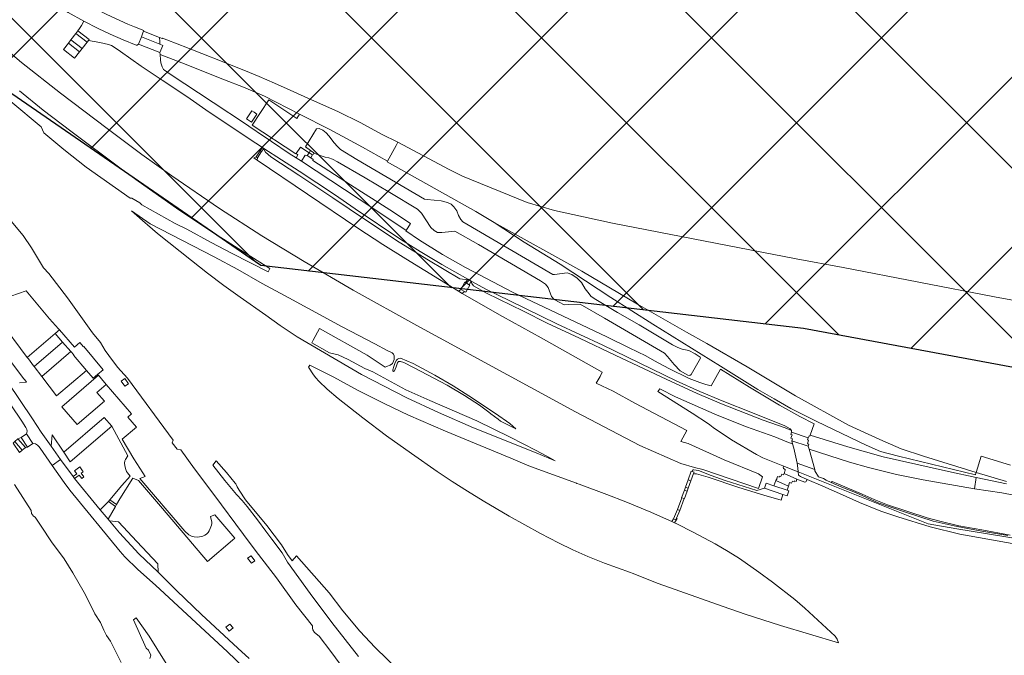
# Model space of a CAD drawing. Extents: x 148869 to 161638, y 453607 to 469810.
# Tile 166 of 256: x 152740 to 153149, y 462996 to 463260. Entities that reach past the tile are written whole.
import ezdxf

# ---------------------------------------------------------------- set-up
doc = ezdxf.new("R2010")
doc.units = 0
doc.layers.add('2023', color=90, linetype='CONTINUOUS')
doc.layers.add('2023 hatch', color=90, linetype='CONTINUOUS')
for name, color, linetype, lineweight in [('B-RO-VH-VERHARDING_GESLOTEN-GV', 251, 'CONTINUOUS', 18), ('B-RO-VH-VERHARDING_HALFVERHARDING-GV', 251, 'CONTINUOUS', 18), ('B-RO-VH-VERHARDING_OPEN-GV', 251, 'CONTINUOUS', 18)]:
    doc.layers.add(name, color=color, linetype=linetype, lineweight=lineweight)

msp = doc.modelspace()

# ---------------------------------------------------------------- hatches: boundary and pattern name
at = {"layer": '2023 hatch'}
h = msp.add_hatch(dxfattribs=at)
h.set_pattern_fill('L45L135', color=256, scale=49.98)
h.set_pattern_definition([(45, (0, 0), (-35.341197, 35.341197), []), (135, (0, 0), (-35.341197, -35.341197), [])])
h.paths.add_polyline_path([(155033.65, 463387.49), (154736.21, 463174.82), (154703.82, 463157.03), (154669.13, 463116.73), (154497.36, 463128.81), (154485.96, 463103.35), (154403, 462810.28), (154029.41, 462913.19), (153921.91, 462926.36), (153533.06, 462959.92), (153521.58, 463046.87), (153065.73, 463131.59), (152840.09, 463157.69), (152602.55, 463321.62), (152457.44, 463373.38), (152283.77, 463566.95), (152230.15, 463641.33), (152156.25, 463699.58), (152012.16, 463887.19), (152009.38, 463939.89), (151991.35, 464191.03), (152103.19, 464343.83), (152153.39, 464455.21), (152151.03, 464561.94), (152249.45, 464811.76), (152130.92, 465032.5), (152332.42, 465169.93), (152738.18, 465252.75), (152947.54, 465152.17), (153150.32, 465023.39), (153302.02, 464886.05), (153728.6, 464650.43), (153874.6, 464567.83), (153954.88, 464501.43), (153988.94, 464472.57), (154027.82, 464422.75), (154193.47, 464138.07), (154280.01, 463968.67), (154339.28, 463993.19), (154494.94, 463873.13), (154622.49, 463821.49), (154755.92, 463721.99), (154868.72, 463597.28)])

# ---------------------------------------------------------------- linework, layer by layer
at = {"layer": '2023', "flags": 128}
msp.add_lwpolyline([(153921.91, 462926.36), (153533.06, 462959.92), (153521.58, 463046.87), (153065.73, 463131.59), (152840.09, 463157.69), (152602.55, 463321.62), (152457.44, 463373.38), (152283.77, 463566.95), (152230.15, 463641.33), (152156.25, 463699.58), (152012.16, 463887.19), (152009.38, 463939.89), (151991.35, 464191.03), (152103.19, 464343.83), (152153.39, 464455.21), (152151.03, 464561.94), (152249.45, 464811.76), (152130.92, 465032.5), (152332.42, 465169.93), (152738.18, 465252.75), (152947.54, 465152.17), (153150.32, 465023.39), (153302.02, 464886.05), (153728.6, 464650.43)], dxfattribs=at)
at = {"layer": 'B-RO-VH-VERHARDING_GESLOTEN-GV', "flags": 128}
for points in [[(153067.55, 463086.14), (153068.05, 463086.91), (153068.25, 463086.76), (153068.45, 463087.17), (153070.13, 463091.86), (153064.15, 463095.02), (153055.65, 463099.73), (153043.28, 463107.11), (153031.22, 463114.6), (153027.26, 463107.66), (153025.02, 463108.26), (153022.63, 463109.04), (153018.1, 463110.79), (153009.68, 463114.88), (153003.69, 463118.09), (153000.11, 463120.23), (152993.15, 463123.53), (152983.84, 463128.14), (152944.93, 463146.53), (152925.09, 463156.95), (152915.61, 463162.33), (152905.96, 463168.33), (152900.28, 463172.11), (152900.41, 463172.3), (152887.04, 463181.27), (152856.99, 463201.08), (152854.74, 463202.53), (152851.89, 463204.37), (152844.5, 463209.34), (152843.06, 463210.31), (152841.61, 463211.28), (152835.11, 463215.65), (152833.64, 463216.64), (152820.27, 463225.51), (152802.43, 463237.27), (152800, 463238.91), (152799.55, 463239.23), (152799.1, 463240.3), (152798.54, 463241.98), (152798.41, 463243.3), (152798.19, 463245.51), (152798.1, 463246.35), (152789.26, 463249.82), (152788.61, 463249.37), (152788.25, 463249.39), (152782.8, 463251.62), (152777.45, 463253.93), (152772.5, 463256.26), (152766.51, 463259.31), (152765.49, 463257.53), (152764.69, 463256.36), (152764.01, 463255.29), (152768.72, 463251.69), (152768.42, 463251.3), (152773.15, 463250.46), (152776.76, 463249.64), (152778.03, 463249.17), (152779.53, 463248.32), (152781.7, 463246.78), (152790.34, 463240.62), (152799.01, 463234.83), (152809.25, 463228.06), (152818.62, 463221.57), (152823.47, 463218.31), (152835.14, 463210.38), (152840.69, 463206.77), (152841.27, 463206.39), (152855.95, 463196.95), (152870.64, 463187.24), (152879.3, 463181.28), (152898.2, 463168.63), (152906.26, 463163.6), (152915.33, 463158.14), (152926.05, 463152.08), (152927.55, 463151.27), (152933.93, 463147.82), (152943.57, 463143), (152963.17, 463133.5), (152982.23, 463124.63), (153012.7, 463109.83), (153022.51, 463105.37), (153031.83, 463101.49), (153044.45, 463096.52), (153057.97, 463091.07), (153060.09, 463089.9), (153060.73, 463089.13), (153060.73, 463088.41)], [(152763.21, 463254.24), (152761.13, 463251.54), (152765.82, 463247.93), (152767.9, 463250.63)], [(152763.21, 463254.24), (152767.9, 463250.63), (152768.42, 463251.3), (152768.72, 463251.69), (152764.01, 463255.29)], [(152791.18, 463254.89), (152790.42, 463252.77), (152798.03, 463249.78), (152798, 463250.86), (152797.96, 463252.63), (152791.31, 463255.26)], [(152764.68, 463246.6), (152760.05, 463250.21), (152758.03, 463247.62), (152762.66, 463244.01)], [(152761.13, 463251.54), (152760.05, 463250.21), (152764.68, 463246.6), (152765.82, 463247.93)], [(152798.03, 463249.78), (152790.42, 463252.77), (152789.26, 463249.82), (152798.1, 463246.35), (152799.26, 463249.29)], [(152862.07, 463204.46), (152865.49, 463203.25), (152866.8, 463202.86), (152868.32, 463202.53), (152869.79, 463202), (152871.99, 463200.84), (152883.49, 463194.17), (152893.7, 463188.1), (152905.23, 463181.13), (152906.88, 463179.5), (152910.7, 463173.59), (152912.1, 463172.33), (152913.46, 463171.51), (152915.35, 463171.5), (152919.43, 463171.96), (152920.74, 463172.03), (152930.53, 463166.52), (152956.27, 463151.37), (152958.39, 463149.98), (152959.46, 463148.56), (152960.92, 463144.86), (152962.06, 463143.56), (152966.22, 463141.38), (152968.01, 463141.54), (152972.77, 463141.74), (152982.92, 463135.87), (153007.87, 463121.25), (153009.14, 463119.94), (153011.95, 463116.58), (153014.39, 463113.95), (153017.59, 463112.1), (153018.46, 463111.95), (153018.96, 463112.37), (153022.84, 463119.27), (153022.71, 463119.62), (153020.68, 463121.01), (153017.99, 463122.4), (153015.17, 463123.03), (153013.48, 463123.6), (153011.26, 463124.79), (152997.37, 463133.08), (152988.4, 463138.27), (152978.7, 463144.04), (152977.29, 463145.04), (152976.51, 463145.94), (152974.88, 463148.09), (152973.41, 463150.71), (152971.58, 463152.52), (152969.38, 463154), (152967.42, 463154.65), (152962.16, 463154.03), (152961.43, 463154.01), (152924.1, 463175.95), (152923.18, 463176.9), (152922.25, 463178.58), (152921.55, 463180.42), (152920.32, 463182.17), (152919.23, 463183.2), (152917.68, 463183.91), (152915.08, 463184.59), (152909.17, 463185.18), (152908.06, 463185.4), (152879.91, 463201.78), (152873.21, 463205.95), (152871.96, 463207.19), (152870.6, 463208.76), (152868.28, 463211.72), (152867.21, 463212.92), (152865.81, 463213.96), (152864.25, 463214.71), (152863.25, 463214.55), (152858.56, 463207.09), (152860.69, 463205.59), (152862.16, 463204.62)], [(152838.06, 463202.93), (152838.63, 463202.53), (152840.39, 463205.1), (152839.82, 463205.49)], [(152859.35, 463203.47), (152859.22, 463203.55), (152858.47, 463203.64), (152856.99, 463201.08), (152887.04, 463181.27), (152900.41, 463172.3), (152902.27, 463175.18), (152893.66, 463180.85), (152877.3, 463191.28), (152861.65, 463201.46), (152861.78, 463201.85), (152860.84, 463202.48)], [(152722.27, 463137.42), (152724.25, 463134.97), (152723.37, 463134.25), (152725.86, 463130.88), (152726.11, 463131.07), (152726.75, 463131.55), (152731.29, 463134.99), (152742.98, 463119.55), (152754.58, 463129.52), (152756.33, 463131.01), (152755.99, 463131.41), (152752.22, 463135.62), (152742.49, 463147.16), (152732.96, 463143.96), (152724.16, 463139.3)], [(152924.73, 463146.91), (152925.27, 463146.6), (152926.92, 463149.57), (152926.63, 463149.75), (152925.14, 463150.64), (152924.85, 463150.81), (152923.27, 463147.75)], [(152742.2, 463082.12), (152739.06, 463085.69), (152737.76, 463084.55), (152740.9, 463080.97)], [(152745.26, 463083.74), (152742.6, 463087.69), (152740.42, 463086.22), (152743.07, 463082.27)], [(153067.55, 463086.14), (153060.73, 463088.41), (153060.42, 463087.5), (153060.93, 463087.3), (153060.45, 463085.9), (153061.04, 463085.69), (153060.77, 463084.85), (153067.64, 463082.57), (153067.88, 463083.47), (153067.37, 463083.65), (153067.78, 463085.1), (153067.28, 463085.25)], [(153060.77, 463084.85), (153061.15, 463083.6), (153061.6, 463081.75), (153063.04, 463075.54), (153070.33, 463072.86), (153067.95, 463081.35), (153067.64, 463082.57)], [(153017.71, 463068.66), (153018.87, 463068.24), (153019.97, 463071.22), (153020.2, 463071.84), (153019.32, 463072.15), (153019.01, 463072.26)], [(153062.93, 463068.85), (153057.56, 463071.24), (153057.32, 463070.71), (153056.64, 463071), (153056.26, 463070.03), (153055.65, 463070.22), (153055.48, 463069.72), (153054.86, 463070.04), (153054.57, 463069.25), (153054.68, 463069.19), (153054.18, 463068.31), (153059.36, 463066.05), (153059.85, 463067.47), (153060.73, 463067.18), (153061.08, 463068.02), (153061.76, 463067.77), (153061.87, 463068.16), (153062.63, 463067.94)], [(153017.75, 463065.2), (153016.62, 463065.64), (153016.13, 463064.27), (153017.26, 463063.88)], [(153016.62, 463065.64), (153017.75, 463065.2), (153018.87, 463068.24), (153017.71, 463068.66)], [(153058.81, 463064.29), (153053.35, 463066.18), (153050.21, 463067.27), (153049.46, 463065.14), (153057.07, 463062.56), (153058.91, 463061.93), (153059.58, 463064.02)], [(153016.13, 463064.27), (153015.01, 463061.18), (153015.09, 463061.15), (153016.05, 463060.87), (153016.15, 463060.84), (153017.26, 463063.88)], [(153014.24, 463055.84), (153013.24, 463056.24), (153011.61, 463052.46), (153012.52, 463052.01), (153012.82, 463052.68), (153014.25, 463055.84)]]:
    msp.add_lwpolyline(points, close=True, dxfattribs=at)
msp.add_lwpolyline([(152835.2, 462994.29), (152830.53, 462998.59), (152815.35, 463012.6), (152805.19, 463022.54), (152797.32, 463030.22), (152789.31, 463037.91), (152781.32, 463046.66), (152777.14, 463051.61), (152776.58, 463052.26), (152773.2, 463056.18), (152762.63, 463069.21), (152762.03, 463070.03), (152756.8, 463077.08), (152753.29, 463074.59), (152758.24, 463067.55), (152760.65, 463064.35), (152781.51, 463038.78), (152783.47, 463036.6), (152788.98, 463031.37), (152796.3, 463024.86), (152826.21, 462997.12), (152836.17, 462987.5)], dxfattribs=at)
at = {"layer": 'B-RO-VH-VERHARDING_HALFVERHARDING-GV', "flags": 128}
for points in [[(152735.45, 463280.07), (152742.45, 463274.58), (152750.15, 463269.14), (152759.91, 463262.99), (152766.51, 463259.31), (152772.5, 463256.26), (152777.45, 463253.93), (152782.8, 463251.62), (152788.25, 463249.39), (152788.61, 463249.37), (152789.26, 463249.82), (152790.42, 463252.77), (152791.18, 463254.89), (152791.31, 463255.26), (152791.42, 463255.5), (152787.55, 463257.04), (152784.72, 463258.16), (152776.01, 463262.12), (152769.77, 463265.31), (152763.43, 463268.85), (152756.64, 463273.1), (152750.65, 463277.14), (152745.64, 463280.82), (152739.77, 463285.46)], [(152728.17, 463252.5), (152740.59, 463242.15), (152756.71, 463229.41), (152776.14, 463214.67), (152790.52, 463203.94), (152803.05, 463195.02), (152822.83, 463181.52), (152840.5, 463170.15), (152858.08, 463159.4), (152878.42, 463147.5), (152904.86, 463132.75), (152970.83, 463096.91), (152997.66, 463082.93), (153014.66, 463075.36), (153020.35, 463073.77), (153023.75, 463072.99), (153046.92, 463065.07), (153048.68, 463069.91), (153046.96, 463071.06), (153032.64, 463077.01), (153017.68, 463083.72), (153014.69, 463084.62), (153017.14, 463089.16), (152995.57, 463100.54), (152986.55, 463105.46), (152979.53, 463108.89), (152981.09, 463111.58), (152982.01, 463113.35), (152956.61, 463127.7), (152940.52, 463136.6), (152923.75, 463146.14), (152922.29, 463147.02), (152900.3, 463160.46), (152890.77, 463166.5), (152880.44, 463173.26), (152838.49, 463201.54), (152837.12, 463202.47), (152838.06, 463202.93), (152839.82, 463205.49), (152840.69, 463206.77), (152835.14, 463210.38), (152823.47, 463218.31), (152818.62, 463221.57), (152809.25, 463228.06), (152799.01, 463234.83), (152790.34, 463240.62), (152781.7, 463246.78), (152779.53, 463248.32), (152778.03, 463249.17), (152776.76, 463249.64), (152773.15, 463250.46), (152768.42, 463251.3), (152767.9, 463250.63), (152765.82, 463247.93), (152764.68, 463246.6), (152762.66, 463244.01), (152758.03, 463247.62), (152760.05, 463250.21), (152761.13, 463251.54), (152763.21, 463254.24), (152764.01, 463255.29), (152764.69, 463256.36), (152765.49, 463257.53), (152766.51, 463259.31), (152759.91, 463262.99)], [(153153.89, 463041.89), (153130.67, 463046.09), (153118.38, 463049.15), (153104.85, 463053.26), (153097.83, 463055.67), (153088.91, 463059.21), (153080.63, 463062.88), (153073.7, 463066.01), (153067.18, 463068.76), (153066.67, 463067.79), (153066.18, 463067.68), (153062.93, 463068.85), (153062.63, 463067.94), (153061.87, 463068.16), (153061.76, 463067.77), (153061.08, 463068.02), (153060.73, 463067.18), (153059.85, 463067.47), (153059.36, 463066.05), (153058.81, 463064.29), (153059.58, 463064.02), (153058.91, 463061.93), (153057.07, 463062.56), (153056.34, 463060.24), (153049.13, 463062.31), (153038.81, 463065.42), (153026.07, 463069.68), (153021.16, 463071.15), (153020.38, 463071.11), (153019.97, 463071.22), (153018.87, 463068.24), (153017.75, 463065.2), (153017.26, 463063.88), (153016.15, 463060.84), (153016.05, 463060.87), (153014.24, 463055.84), (153014.25, 463055.84), (153012.82, 463052.68), (153013.12, 463052.52), (153012.1, 463050.73), (153012.99, 463050.31), (153019.8, 463046.92), (153028.94, 463042.07), (153034.4, 463038.89), (153039.01, 463035.97), (153047.12, 463030.26), (153052.82, 463026.14), (153062.1, 463018.81), (153066.28, 463015.28), (153078.8, 463003.63), (153079.71, 463002.35), (153080.26, 463000.91), (153056.08, 463008.09), (153041.37, 463012.82), (153032.29, 463015.94), (153005.24, 463025.57), (152994.5, 463029.79), (152993.68, 463030.08), (152982.88, 463034.01), (152976.04, 463036.79), (152970.97, 463039), (152969.82, 463039.53), (152963.8, 463042.45), (152956.39, 463046.31), (152949.81, 463049.86), (152943.31, 463053.54), (152932.44, 463059.96), (152926.01, 463063.89), (152919.66, 463067.94), (152913.39, 463072.11), (152902.74, 463079.52), (152892.29, 463086.98), (152882.44, 463094.39), (152872.26, 463102.39), (152867.68, 463106.3), (152864.19, 463109.67), (152862.87, 463111.09), (152861.92, 463112.31), (152859.87, 463115.45), (152860.45, 463116.36), (152870.46, 463111.29), (152880.29, 463105.89), (152891.33, 463100.35), (152901.51, 463095.48), (152916.83, 463088.9), (152943.97, 463077.6), (152948.79, 463075.54), (152952.21, 463074.18), (152971.34, 463067.18), (152971.44, 463067.15), (152972.41, 463066.79), (152983.92, 463062.53), (152991.77, 463059.47), (153002.16, 463055.19), (153008.72, 463052.3), (153010.93, 463051.27), (153011.61, 463052.46), (153013.24, 463056.24), (153015.09, 463061.15), (153015.01, 463061.18), (153016.13, 463064.27), (153016.62, 463065.64), (153017.71, 463068.66), (153019.01, 463072.26), (153019.32, 463072.15), (153019.6, 463072.76), (153020.01, 463072.81), (153021.99, 463072.46), (153027.33, 463070.45), (153033.12, 463068.33), (153046.21, 463064.24), (153049.46, 463065.14), (153050.21, 463067.27), (153053.35, 463066.18), (153054.18, 463068.31), (153054.68, 463069.19), (153054.57, 463069.25), (153054.86, 463070.04), (153055.48, 463069.72), (153055.65, 463070.22), (153056.26, 463070.03), (153056.64, 463071), (153057.32, 463070.71), (153057.56, 463071.24), (153058.08, 463072.68), (153058, 463072.99), (153057.32, 463073.35), (153057.27, 463073.61), (153057.47, 463074.36), (153059.91, 463073.39), (153048.74, 463077.83), (153046.16, 463079.17), (153035.79, 463085.32), (153028.12, 463090.46), (153026.71, 463091.5), (153026.21, 463091.87), (153019.31, 463096.41), (153005.14, 463105.43), (153005.91, 463106.43), (153012.42, 463103.18), (153029.76, 463095.47), (153041.93, 463090.67), (153053.73, 463086.46), (153059.45, 463084.22), (153061.15, 463083.6), (153060.77, 463084.85), (153061.04, 463085.69), (153060.45, 463085.9), (153060.93, 463087.3), (153060.42, 463087.5), (153060.73, 463088.41), (153060.73, 463089.13), (153058.05, 463090.19), (153048.94, 463093.41), (153031.54, 463100.26), (153021.49, 463104.56), (153008.54, 463110.49), (152987.66, 463120.27), (152972.56, 463127.56), (152959.06, 463133.8), (152949.32, 463138.73), (152933.91, 463146.21), (152928.45, 463149.31), (152927.73, 463150.28), (152927.55, 463151.27), (152926.63, 463149.75), (152926.92, 463149.57), (152925.27, 463146.6), (152924.73, 463146.91), (152923.75, 463146.14), (152940.52, 463136.6), (152956.61, 463127.7), (152982.01, 463113.35), (152981.09, 463111.58), (152979.53, 463108.89), (152986.55, 463105.46), (152995.57, 463100.54), (153017.14, 463089.16), (153014.69, 463084.62), (153017.68, 463083.72), (153032.64, 463077.01), (153046.96, 463071.06), (153048.68, 463069.91), (153046.92, 463065.07), (153023.75, 463072.99), (153020.35, 463073.77), (153014.66, 463075.36), (152997.66, 463082.93), (152970.83, 463096.91), (152904.86, 463132.75), (152878.42, 463147.5), (152858.08, 463159.4), (152840.5, 463170.15), (152822.83, 463181.52), (152803.05, 463195.02), (152790.52, 463203.94), (152776.14, 463214.67), (152756.71, 463229.41), (152740.59, 463242.15), (152728.17, 463252.5)], [(152739.66, 463230.32), (152749.59, 463222.36), (152761.05, 463213.56), (152781.98, 463197.98), (152789.05, 463192.87), (152804.99, 463181.65), (152818.85, 463172.34), (152829.11, 463165.73), (152843.8, 463156.5), (152843.16, 463155.19), (152828.17, 463162.79), (152819.46, 463167.33), (152809.32, 463172.8), (152804.51, 463175.28), (152790.57, 463183.02), (152789.75, 463183.8), (152786.36, 463185.79), (152785.67, 463185.82), (152767.45, 463198.58), (152758.11, 463205.99), (152749.87, 463212.87), (152748.74, 463215.4), (152736.19, 463225.96)], [(153195.89, 463135.5), (153145.12, 463144.74), (153082.13, 463156.99), (153062.59, 463160.58), (152986.25, 463175.31), (152962.11, 463180.63), (152950.81, 463183.92), (152923.9, 463194.97), (152918.33, 463197.71), (152896.99, 463209), (152896.26, 463207.66), (152892.7, 463201.17), (152892.53, 463200.87), (152929.39, 463180.2), (152937.06, 463175.66), (152973.51, 463155.39), (152996.64, 463141.73), (153016.96, 463130.07), (153025.43, 463125.29), (153042.21, 463115.6), (153062.32, 463103.56), (153084.42, 463091.4), (153097.33, 463085.4), (153106.32, 463081.58), (153115.52, 463078.49), (153137.42, 463071.64), (153139.46, 463078.48), (153151.74, 463074.73)], [(152730.57, 463182.85), (152741.29, 463170.18), (152744.67, 463165.15), (152749.72, 463156.74), (152751.94, 463154.48), (152759.69, 463144.25), (152770.13, 463129.78), (152773.34, 463125.71), (152775.28, 463122.42), (152776.93, 463120.31), (152780.47, 463115.45), (152784.56, 463110.93), (152803.67, 463085.12), (152803.18, 463084.01), (152805.25, 463081.4), (152806.8, 463081.05), (152812.53, 463073.22), (152820.56, 463062.55), (152832.85, 463045.88), (152833.95, 463044.4), (152839.12, 463037.58), (152846.58, 463027.88), (152854.64, 463016.62), (152861.53, 463007.87), (152861.52, 463006.98), (152861.7, 463006.21), (152862.42, 463005.2), (152864.34, 463003.68), (152869.09, 462997.19), (152877.34, 462986.13)], [(152739.06, 463085.69), (152740.42, 463086.22), (152742.6, 463087.69), (152742.91, 463088.93), (152742.77, 463089.51), (152742.31, 463090.4), (152740.68, 463093.07), (152731.79, 463106.13)], [(152836.17, 462987.5), (152826.21, 462997.12), (152796.3, 463024.86), (152788.98, 463031.37), (152783.47, 463036.6), (152781.51, 463038.78), (152760.65, 463064.35), (152758.24, 463067.55), (152753.29, 463074.59), (152748.28, 463081.8), (152747.78, 463082.43), (152747.23, 463083), (152746.36, 463083.56), (152745.26, 463083.74), (152743.07, 463082.27), (152742.36, 463081.92), (152742.2, 463082.12), (152740.9, 463080.97), (152739.71, 463080.05)], [(153151.74, 463074.73), (153139.46, 463078.48), (153137.42, 463071.64), (153150.07, 463067.91)], [(152880.64, 462995.14), (152869.62, 463009.36), (152860.58, 463021.42), (152851.19, 463034.37), (152848.89, 463038.26), (152844.58, 463043.94), (152842.14, 463047.35), (152838.64, 463052.01), (152834.31, 463057.56), (152832.27, 463060.04), (152829.94, 463062.6), (152825.07, 463068.31), (152820.12, 463074.73), (152821.5, 463076.53), (152825.76, 463071.68), (152829.45, 463067.27), (152829.69, 463066.99), (152830.17, 463065.75), (152830.99, 463064.34), (152833.66, 463060.33), (152842.61, 463049.71), (152848.67, 463041.54), (152851.16, 463037.63), (152853.05, 463034.94), (152854.86, 463037.07), (152868.42, 463021.65), (152874.18, 463014.21), (152881.25, 463005.74), (152887.62, 462998.94), (152897.61, 462989.23)], [(153149.99, 463066.99), (153137.49, 463069.65), (153136.74, 463064.93), (153148.16, 463063.19), (153170.23, 463058.89)], [(152737.62, 463066.66), (152744.53, 463055.93), (152744.67, 463054.7), (152745.48, 463053.49), (152746.2, 463053.08), (152748.69, 463049.38), (152753.05, 463042.9), (152758.32, 463035.85), (152761.9, 463029.9), (152766.61, 463021.75), (152769.23, 463016.64), (152771, 463012.88), (152773.37, 463009.24), (152774.72, 463006.14), (152775.87, 463003.87), (152777.52, 463001.58), (152781.98, 462992.72)], [(153151.51, 463045.68), (153139.75, 463047.78), (153130.27, 463049.54), (153122.87, 463051.24), (153117.04, 463052.88), (153100.54, 463058.24), (153095.06, 463060.4), (153090.11, 463062.7), (153077.51, 463067.96), (153077.23, 463067.49), (153081.65, 463065.59), (153087.25, 463063.34), (153096.73, 463059.09), (153108.05, 463055.14), (153119.56, 463051.42), (153129.49, 463049.23), (153139.76, 463047.23), (153150.59, 463045.43)], [(152793.85, 462994.35), (152794.29, 462995.71), (152793.33, 462997.87), (152792.32, 462998.64), (152787.12, 463010.48), (152788.25, 463011.21), (152793.68, 463003.63), (152803.83, 462987.11)]]:
    msp.add_lwpolyline(points, dxfattribs=at)
for points in [[(152820.17, 463244.08), (152819.47, 463244.36), (152807.73, 463248.95), (152807.03, 463249.22), (152799.16, 463252.28), (152799.07, 463252.19), (152797.96, 463252.63), (152798, 463250.86), (152798.03, 463249.78), (152799.26, 463249.29), (152798.1, 463246.35), (152798.19, 463245.51), (152809.04, 463241.27), (152819.06, 463237.27), (152824.93, 463235.02), (152832.85, 463231.9), (152841.65, 463228.16), (152856.08, 463220.71), (152868.68, 463214.25), (152882.37, 463207.01), (152892.7, 463201.17), (152896.26, 463207.66), (152896.99, 463209), (152890.25, 463212.4), (152881.67, 463217.03), (152872.02, 463221.81), (152861.14, 463226.62), (152852.3, 463230.66), (152845.7, 463233.63), (152839.36, 463236.41), (152833.73, 463238.74)], [(152838.49, 463201.54), (152880.44, 463173.26), (152890.77, 463166.5), (152900.3, 463160.46), (152922.29, 463147.02), (152923.27, 463147.75), (152924.85, 463150.81), (152925.14, 463150.64), (152926.05, 463152.08), (152925.05, 463151.94), (152922.79, 463152.18), (152909.77, 463160), (152897.55, 463167.5), (152883.54, 463176.74), (152870.01, 463185.96), (152855.88, 463195.38), (152844.19, 463202.97), (152842, 463204.89), (152841.41, 463205.85), (152841.27, 463206.39), (152840.39, 463205.1), (152838.63, 463202.53)], [(152854.74, 463202.53), (152856.99, 463201.08), (152858.47, 463203.64), (152859.22, 463203.55), (152859.35, 463203.47), (152860.11, 463204.66), (152856.5, 463206.97), (152854.71, 463204.27), (152855.48, 463203.71)], [(152954.55, 463079.8), (152928.51, 463090.23), (152913.97, 463096.61), (152900.78, 463102.77), (152881.88, 463112.38), (152855.15, 463128.12), (152848.12, 463132.75), (152842.2, 463137.1), (152831.52, 463144.54), (152824.65, 463149.5), (152817.87, 463154.58), (152811.18, 463159.78), (152797.15, 463171.08), (152792.97, 463174.6), (152791.91, 463175.52), (152786.25, 463180.49), (152793.99, 463175.02), (152820.63, 463161.3), (152830.5, 463156.07), (152840.66, 463150.21), (152851.63, 463144.37), (152873.9, 463132.22), (152887.5, 463125.17), (152892.52, 463122.46), (152894.67, 463121.47), (152895.22, 463120.94), (152895.53, 463120.2), (152895.52, 463118.73), (152894.97, 463117.3), (152894.75, 463116.97), (152893.76, 463116.27), (152892.32, 463115.82), (152891.72, 463115.5), (152884.32, 463120.5), (152864.4, 463131.5), (152861.79, 463126.76), (152861.29, 463125.63), (152868.61, 463121.38), (152872.17, 463120.6), (152876.39, 463118.61), (152883.3, 463114.95), (152886.64, 463113.51), (152900.38, 463106.11), (152910.25, 463101.61), (152929.85, 463093.1), (152943.78, 463086.4), (152954.56, 463080.87), (152960.52, 463077.64), (152962.36, 463076.48)], [(153137.42, 463071.64), (153115.52, 463078.49), (153106.32, 463081.58), (153097.33, 463085.4), (153084.42, 463091.4), (153062.32, 463103.56), (153042.21, 463115.6), (153025.43, 463125.29), (153016.96, 463130.07), (152996.64, 463141.73), (152973.51, 463155.39), (152937.06, 463175.66), (152949.54, 463167.47), (152964.52, 463158.26), (152985.6, 463144.47), (153002.98, 463133.33), (153031.11, 463115.95), (153046.68, 463106.17), (153053.46, 463102.32), (153060.34, 463098.23), (153071.17, 463092.83), (153091.75, 463082.99), (153097.73, 463080.41), (153105.21, 463078.49), (153137.14, 463070.72), (153137.17, 463070.82)], [(152938.7, 463093.81), (152935.64, 463096.06), (152934.82, 463096.76), (152930.94, 463099.66), (152924.67, 463103.71), (152917.57, 463108.01), (152906.39, 463113.82), (152903.52, 463115.4), (152899.54, 463117.39), (152898.18, 463117.78), (152897.35, 463117.77), (152896.83, 463117.33), (152896.29, 463115.56), (152895.89, 463114.65), (152895.57, 463114), (152895.16, 463113.7), (152895, 463114.01), (152894.96, 463114.41), (152895.31, 463115.76), (152895.92, 463117.49), (152896.45, 463118.41), (152896.84, 463118.85), (152897.4, 463119.14), (152898.08, 463119.2), (152903.35, 463116.99), (152912.39, 463112.09), (152919.97, 463107.7), (152926.51, 463103.6), (152937.59, 463096.22), (152943.51, 463092.1), (152946.06, 463089.82), (152939.68, 463093.07)], [(153067.64, 463082.57), (153067.95, 463081.35), (153084.72, 463076.02), (153092.68, 463073.7), (153104.38, 463070.91), (153115.42, 463068.68), (153136.74, 463064.93), (153137.49, 463069.65), (153125.98, 463072.1), (153098.85, 463078.25), (153084.12, 463082.31), (153068.45, 463087.17), (153068.25, 463086.76), (153068.05, 463086.91), (153067.55, 463086.14), (153067.28, 463085.25), (153067.78, 463085.1), (153067.37, 463083.65), (153067.88, 463083.47)], [(153057.27, 463073.61), (153057.32, 463073.35), (153058, 463072.99), (153058.08, 463072.68), (153057.56, 463071.24), (153062.93, 463068.85), (153066.18, 463067.68), (153066.67, 463067.79), (153067.18, 463068.76), (153064.35, 463069.96), (153063.62, 463070.57), (153063.4, 463072), (153059.91, 463073.39), (153057.47, 463074.36)], [(153019.32, 463072.15), (153020.2, 463071.84), (153019.97, 463071.22), (153020.38, 463071.11), (153021.16, 463071.15), (153026.07, 463069.68), (153038.81, 463065.42), (153049.13, 463062.31), (153056.34, 463060.24), (153057.07, 463062.56), (153049.46, 463065.14), (153046.21, 463064.24), (153033.12, 463068.33), (153027.33, 463070.45), (153021.99, 463072.46), (153020.01, 463072.81), (153019.6, 463072.76)], [(153058.81, 463064.29), (153059.36, 463066.05), (153054.18, 463068.31), (153053.35, 463066.18)], [(153015.09, 463061.15), (153013.24, 463056.24), (153014.24, 463055.84), (153016.05, 463060.87)], [(153010.93, 463051.27), (153012.1, 463050.73), (153013.12, 463052.52), (153012.82, 463052.68), (153012.52, 463052.01), (153011.61, 463052.46)]]:
    msp.add_lwpolyline(points, close=True, dxfattribs=at)
at = {"layer": 'B-RO-VH-VERHARDING_OPEN-GV', "flags": 128}
for points in [[(152798.19, 463245.51), (152798.41, 463243.3), (152798.54, 463241.98), (152799.1, 463240.3), (152799.55, 463239.23), (152800, 463238.91), (152802.43, 463237.27), (152820.27, 463225.51), (152833.64, 463216.64), (152835.11, 463215.65), (152841.61, 463211.28), (152843.06, 463210.31), (152844.5, 463209.34), (152851.89, 463204.37), (152854.74, 463202.53), (152855.48, 463203.71), (152854.71, 463204.27), (152854.62, 463204.13), (152836.41, 463216.14), (152843.36, 463226.67), (152855.08, 463218.94), (152856.08, 463220.71), (152841.65, 463228.16), (152832.85, 463231.9), (152824.93, 463235.02), (152819.06, 463237.27), (152809.04, 463241.27)], [(152836.24, 463217.32), (152834.05, 463218.76), (152836.26, 463222.12), (152837.24, 463221.47), (152838.45, 463220.68)], [(152840.39, 463205.1), (152841.27, 463206.39), (152840.69, 463206.77), (152839.82, 463205.49)], [(152859.35, 463203.47), (152860.84, 463202.48), (152861.6, 463203.71), (152860.11, 463204.66)], [(152862.07, 463204.46), (152862.16, 463204.62), (152860.69, 463205.59), (152860.11, 463204.66), (152861.6, 463203.71), (152861.76, 463203.97)], [(152838.49, 463201.54), (152838.63, 463202.53), (152838.06, 463202.93), (152837.12, 463202.47)], [(152926.63, 463149.75), (152927.55, 463151.27), (152926.05, 463152.08), (152925.14, 463150.64)], [(152923.27, 463147.75), (152922.29, 463147.02), (152923.75, 463146.14), (152924.73, 463146.91)], [(152766.32, 463123.93), (152764.87, 463125.68), (152762.62, 463123.78), (152756.33, 463131.01), (152754.58, 463129.52), (152757.66, 463125.93), (152761.01, 463122.02), (152762.3, 463120.55), (152762.21, 463120.48), (152767.52, 463114.16), (152770.3, 463110.85), (152772.22, 463112.47), (152774.54, 463114.42), (152766.45, 463124.05)], [(152745.6, 463116.09), (152745.84, 463115.78), (152757.66, 463125.93), (152754.58, 463129.52), (152742.98, 463119.55), (152743.49, 463118.88)], [(152761.01, 463122.02), (152757.66, 463125.93), (152745.84, 463115.78), (152748.95, 463111.66)], [(152761.01, 463122.02), (152748.95, 463111.66), (152755.13, 463103.51), (152767.52, 463114.16), (152762.21, 463120.48), (152762.3, 463120.55)], [(152775.81, 463108.29), (152773.8, 463110.63), (152772.52, 463112.11), (152757.31, 463099.05), (152763.69, 463091.62), (152775.02, 463101.35), (152771.92, 463104.95)], [(152783.57, 463107.52), (152785.04, 463108.59), (152783.49, 463110.71), (152782.02, 463109.67)], [(152778.09, 463090.91), (152774.97, 463094.54), (152758.17, 463080.11), (152760.84, 463076.08)], [(152739.06, 463085.69), (152742.2, 463082.12), (152742.36, 463081.92), (152743.07, 463082.27), (152740.42, 463086.22)], [(152740.9, 463080.97), (152737.76, 463084.55), (152737.07, 463083.94), (152739.71, 463080.05)], [(152762.63, 463069.21), (152764.58, 463070.64), (152765.6, 463069.24), (152766.47, 463069.88), (152765.36, 463071.4), (152766.2, 463072.02), (152764.75, 463073.99), (152762.57, 463072.39), (152763.51, 463071.11), (152762.03, 463070.03)], [(153063.4, 463072), (153063.4, 463072), (153063.62, 463070.57), (153064.35, 463069.96), (153067.18, 463068.76), (153073.7, 463066.01), (153080.63, 463062.88), (153088.91, 463059.21), (153097.83, 463055.67), (153104.85, 463053.26), (153118.38, 463049.15), (153130.67, 463046.09), (153153.89, 463041.89), (153165.52, 463040.51), (153183.61, 463039.09), (153155.7, 463043.9), (153129.4, 463048.3), (153117.5, 463050.4)], [(152776.58, 463052.26), (152779.59, 463057.52), (152776.66, 463059.67), (152773.2, 463056.18)], [(152780.04, 463058.31), (152777.29, 463060.38), (152776.66, 463059.67), (152779.59, 463057.52)], [(152797.32, 463030.22), (152797.25, 463033.7), (152788.46, 463043.02), (152780.86, 463051.21), (152777.14, 463051.61), (152781.32, 463046.66), (152789.31, 463037.91)], [(152837.58, 463034.9), (152836.03, 463037.05), (152834.56, 463036.01), (152836.13, 463033.99)], [(152827.2, 463008.66), (152825.53, 463007.33), (152826.95, 463005.75), (152828.55, 463007.04)]]:
    msp.add_lwpolyline(points, close=True, dxfattribs=at)
for points in [[(152734.84, 463109.21), (152745.11, 463094), (152748.76, 463088.48), (152752.87, 463082.64), (152753.34, 463087.4), (152758.17, 463080.11), (152774.97, 463094.54), (152778.09, 463090.91), (152784.77, 463078.61), (152783.81, 463077.08), (152783.56, 463076.54), (152783.41, 463075.55), (152783.47, 463074.56), (152783.73, 463073.39), (152784.26, 463072.09), (152784.57, 463071.58), (152785.78, 463070.15), (152782.27, 463066.31), (152777.29, 463060.38), (152780.04, 463058.31), (152781.44, 463060.71), (152786.86, 463069.35), (152789.25, 463068.38), (152799.12, 463056.78), (152817.89, 463034.74), (152828.21, 463043.53), (152829.2, 463044.38), (152820.98, 463054.04), (152819.2, 463053.37), (152819.71, 463051.03), (152819.72, 463050.43), (152819.61, 463049.84), (152819.06, 463048.34), (152818.62, 463047.44), (152818.16, 463046.79), (152817.44, 463046.1), (152816.77, 463045.66), (152815.89, 463045.2), (152815.32, 463045), (152814.53, 463044.88), (152813.53, 463044.84), (152812.33, 463044.93), (152811.55, 463045.11), (152810.63, 463045.49), (152810.13, 463045.82), (152808.47, 463047.29), (152789.75, 463069.22), (152792.04, 463069.98), (152791.02, 463071.56), (152787.24, 463077.36), (152782.39, 463085.55), (152788.3, 463090.59), (152784.78, 463094.69), (152786.34, 463096.02), (152775.81, 463108.29), (152771.92, 463104.95), (152775.02, 463101.35), (152763.69, 463091.62), (152757.31, 463099.05), (152772.52, 463112.11), (152772.22, 463112.47), (152770.3, 463110.85), (152767.52, 463114.16), (152755.13, 463103.51), (152748.95, 463111.66), (152745.84, 463115.78), (152745.6, 463116.09), (152743.49, 463118.88), (152742.98, 463119.55), (152731.29, 463134.99)], [(152726.11, 463131.07), (152741.46, 463110.79), (152741.95, 463110.15), (152742.67, 463109.2), (152739.66, 463109.02)], [(152731.79, 463106.13), (152740.68, 463093.07), (152742.31, 463090.4), (152742.77, 463089.51), (152742.91, 463088.93), (152742.6, 463087.69), (152745.26, 463083.74), (152746.36, 463083.56), (152747.23, 463083), (152747.78, 463082.43), (152748.28, 463081.8), (152753.29, 463074.59), (152756.8, 463077.08), (152752.87, 463082.64), (152748.76, 463088.48), (152745.11, 463094), (152734.84, 463109.21)], [(153150.59, 463045.43), (153139.76, 463047.23), (153129.49, 463049.23), (153119.56, 463051.42), (153108.05, 463055.14), (153096.73, 463059.09), (153087.25, 463063.34), (153081.65, 463065.59), (153077.23, 463067.49), (153075.15, 463068.53), (153073.91, 463069.14), (153071.95, 463069.92), (153070.44, 463072.44), (153070.33, 463072.86), (153063.04, 463075.54), (153063.37, 463073.45), (153063.4, 463072), (153117.5, 463050.4), (153129.4, 463048.3), (153155.7, 463043.9)]]:
    msp.add_lwpolyline(points, dxfattribs=at)

doc.saveas('drawing.dxf')
